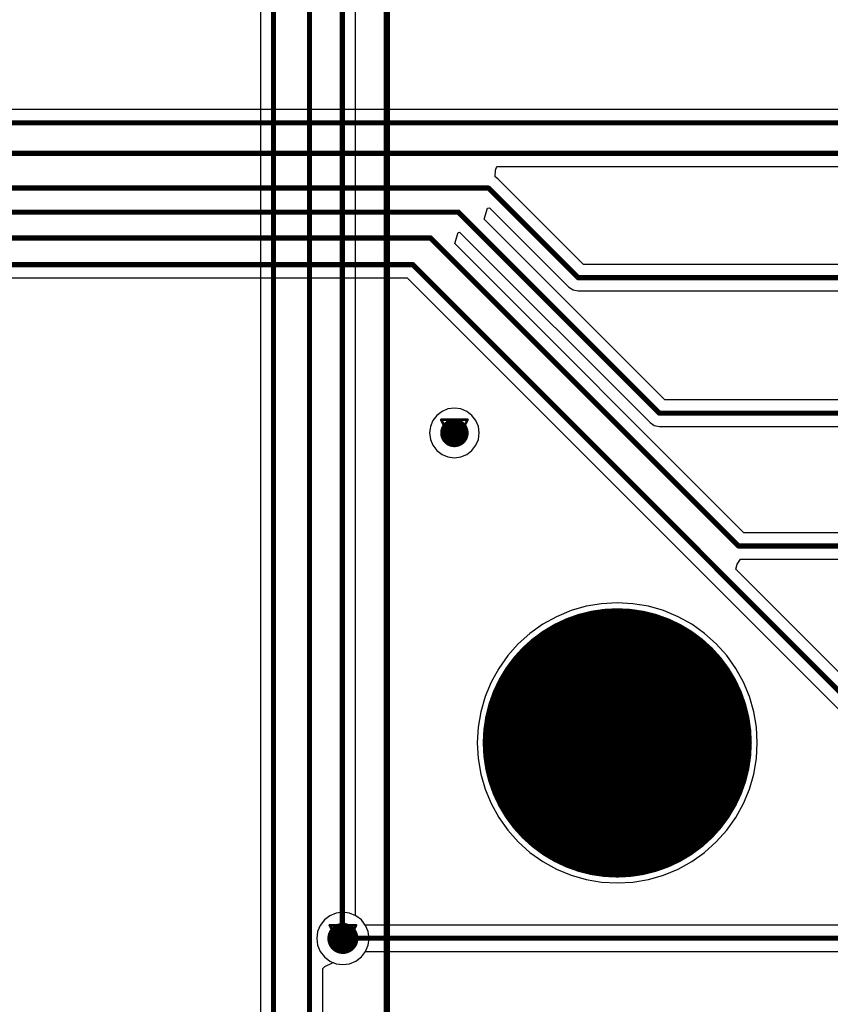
# Model space of a CAD drawing. Header units: millimetres. Extents: x 138 to 555, y 26 to 334.
# Tile 68 of 256: x 318 to 334, y 84 to 103. Entities that reach past the tile are written whole.
import ezdxf

# ---------------------------------------------------------------- set-up
doc = ezdxf.new("R2010")
doc.units = ezdxf.units.MM
for name, color, linetype in [('BottomLayer', 5, 'Continuous'), ('BottomSolder', 6, 'Continuous'), ('DrillDrawing', 1, 'Continuous'), ('Mechanical27', 56, 'Continuous'), ('MidLayer1', 16, 'Continuous'), ('MidLayer2', 76, 'Continuous'), ('MidLayer3', 90, 'Continuous'), ('MidLayer4', 156, 'Continuous'), ('MultiLayer', 9, 'Continuous'), ('PadHoleLayer', 156, 'Continuous'), ('TopLayer', 1, 'Continuous'), ('TopOverlay', 2, 'Continuous'), ('TopSolder', 216, 'Continuous'), ('ViaHoleLayer', 16, 'Continuous')]:
    doc.layers.add(name, color=color, linetype=linetype)

# ---------------------------------------------------------------- blocks, each defined once
blk = doc.blocks.new('CON_SAMTEC_QSH_030_01_F_D_A_LCD_MB1230_505')
at = {"layer": 'BottomLayer', "const_width": 2.5}
blk.add_lwpolyline([(-51, 60.6, 1), (-48.5, 60.6, 1)], format="xyb", close=True, dxfattribs=at)
at = {"layer": 'BottomSolder', "const_width": 2.6}
blk.add_lwpolyline([(-51.05, 60.6, 1), (-48.45, 60.6, 1)], format="xyb", close=True, dxfattribs=at)
at = {"layer": 'Mechanical27', "const_width": 0.01}
blk.add_lwpolyline([(-45.25, 72.6), (-45.25, -7.4)], dxfattribs=at)
at = {"layer": 'MidLayer1', "const_width": 2.5}
blk.add_lwpolyline([(-51, 60.6, 1), (-48.5, 60.6, 1)], format="xyb", close=True, dxfattribs=at)
at = {"layer": 'MidLayer2', "const_width": 2.5}
blk.add_lwpolyline([(-51, 60.6, 1), (-48.5, 60.6, 1)], format="xyb", close=True, dxfattribs=at)
at = {"layer": 'MidLayer3', "const_width": 2.5}
blk.add_lwpolyline([(-51, 60.6, 1), (-48.5, 60.6, 1)], format="xyb", close=True, dxfattribs=at)
at = {"layer": 'MidLayer4', "const_width": 2.5}
blk.add_lwpolyline([(-51, 60.6, 1), (-48.5, 60.6, 1)], format="xyb", close=True, dxfattribs=at)
at = {"layer": 'MultiLayer', "const_width": 2.5}
blk.add_lwpolyline([(-51, 60.6, 1), (-48.5, 60.6, 1)], format="xyb", close=True, dxfattribs=at)
at = {"layer": 'PadHoleLayer', "const_width": 1.6}
blk.add_lwpolyline([(-50.55, 60.6, 1), (-48.95, 60.6, 1)], format="xyb", close=True, dxfattribs=at)
at = {"layer": 'TopLayer', "const_width": 2.5}
blk.add_lwpolyline([(-51, 60.6, 1), (-48.5, 60.6, 1)], format="xyb", close=True, dxfattribs=at)
at = {"layer": 'TopOverlay', "const_width": 0.12}
blk.add_lwpolyline([(-45.3, 72.6), (-45.3, -7.4)], dxfattribs=at)
at = {"layer": 'TopSolder', "const_width": 2.6}
blk.add_lwpolyline([(-51.05, 60.6, 1), (-48.45, 60.6, 1)], format="xyb", close=True, dxfattribs=at)

msp = doc.modelspace()

# ---------------------------------------------------------------- linework, layer by layer
at = {"layer": 'BottomLayer'}
for p, q in [((322.676, 164.894), (322.676, 77.923)), ((324.516, 85.572), (324.516, 103.562)), ((328.677, 91.46), (328.397, 91.344)), ((328.969, 91.544), (328.677, 91.46)), ((329.268, 91.595), (328.969, 91.544)), ((329.57, 91.612), (329.268, 91.595)), ((329.873, 91.595), (329.57, 91.612)), ((330.172, 91.544), (329.873, 91.595)), ((330.464, 91.46), (330.172, 91.544)), ((330.744, 91.344), (330.464, 91.46)), ((328.397, 91.344), (328.132, 91.197)), ((331.009, 91.197), (330.744, 91.344)), ((328.132, 91.197), (327.884, 91.022)), ((331.257, 91.022), (331.009, 91.197)), ((327.884, 91.022), (327.658, 90.82)), ((331.483, 90.82), (331.257, 91.022)), ((327.658, 90.82), (327.456, 90.593)), ((331.685, 90.593), (331.483, 90.82)), ((327.456, 90.593), (327.281, 90.346)), ((331.86, 90.346), (331.685, 90.593)), ((327.281, 90.346), (327.134, 90.081)), ((332.007, 90.081), (331.86, 90.346)), ((327.134, 90.081), (327.018, 89.801)), ((332.123, 89.801), (332.007, 90.081)), ((327.018, 89.801), (326.934, 89.509)), ((332.207, 89.509), (332.123, 89.801)), ((326.934, 89.509), (326.883, 89.21)), ((332.258, 89.21), (332.207, 89.509)), ((326.883, 89.21), (326.866, 88.907)), ((332.275, 88.907), (332.258, 89.21)), ((326.866, 88.907), (326.883, 88.605)), ((332.258, 88.605), (332.275, 88.907)), ((326.883, 88.605), (326.934, 88.306)), ((332.207, 88.306), (332.258, 88.605)), ((326.934, 88.306), (327.018, 88.014)), ((332.123, 88.014), (332.207, 88.306)), ((327.018, 88.014), (327.134, 87.734)), ((332.007, 87.734), (332.123, 88.014)), ((327.134, 87.734), (327.281, 87.469)), ((331.86, 87.469), (332.007, 87.734)), ((327.281, 87.469), (327.456, 87.221)), ((331.685, 87.221), (331.86, 87.469)), ((327.456, 87.221), (327.658, 86.995)), ((331.483, 86.995), (331.685, 87.221)), ((327.658, 86.995), (327.884, 86.793)), ((331.257, 86.793), (331.483, 86.995)), ((327.884, 86.793), (328.132, 86.618)), ((331.009, 86.618), (331.257, 86.793)), ((328.132, 86.618), (328.397, 86.471)), ((330.744, 86.471), (331.009, 86.618)), ((328.397, 86.471), (328.677, 86.355)), ((328.677, 86.355), (328.969, 86.271)), ((330.172, 86.271), (330.464, 86.355)), ((330.464, 86.355), (330.744, 86.471)), ((328.969, 86.271), (329.268, 86.22)), ((329.268, 86.22), (329.57, 86.203)), ((329.57, 86.203), (329.873, 86.22)), ((329.873, 86.22), (330.172, 86.271)), ((324.523, 85.569), (324.516, 85.572)), ((324.627, 85.489), (324.523, 85.569)), ((324.707, 85.385), (324.627, 85.489)), ((324.758, 85.263), (324.707, 85.385)), ((324.775, 85.132), (324.758, 85.263)), ((324.707, 84.88), (324.758, 85.002)), ((324.758, 85.002), (324.775, 85.132)), ((324.627, 84.776), (324.707, 84.88)), ((323.88, 84.55), (323.92, 84.593)), ((323.92, 84.593), (324.08, 84.67)), ((324.08, 84.67), (324.14, 84.645)), ((324.14, 84.645), (324.27, 84.628)), ((324.27, 84.628), (324.401, 84.645)), ((324.401, 84.645), (324.523, 84.696)), ((324.523, 84.696), (324.627, 84.776)), ((323.88, 82.989), (323.88, 84.55))]:
    msp.add_line(p, q, dxfattribs=at)
at = {"layer": 'BottomLayer', "const_width": 0.1}
for points in [[(322.931, 77.483), (322.931, 165.329)], [(324.261, 85.132), (324.261, 157.512)], [(323.625, 82.557), (323.625, 157.236)]]:
    msp.add_lwpolyline(points, dxfattribs=at)
at = {"layer": 'BottomLayer'}
for points, const_width in [([(326.287, 94.891, 1), (326.562, 94.891, 1)], 0.275), ([(324.12, 85.132, 1), (324.42, 85.132, 1)], 0.3), ([(324.236, 85.132, 1), (324.286, 85.132, 1)], 0.05)]:
    msp.add_lwpolyline(points, format="xyb", close=True, dxfattribs=dict(at, const_width=const_width))
at = {"layer": 'DrillDrawing', "const_width": 0.0508}
for points in [[(326.17, 95.145), (326.678, 95.145)], [(326.17, 95.145), (326.424, 94.637)], [(326.272, 95.044), (326.576, 95.044)], [(326.272, 95.044), (326.424, 94.739)], [(326.424, 94.637), (326.678, 95.145)], [(326.424, 94.739), (326.576, 95.044)], [(329.316, 89.034), (329.316, 89.161)], [(329.316, 89.161), (329.443, 89.161)], [(329.443, 89.161), (329.57, 89.034)], [(329.57, 89.034), (329.697, 89.161)], [(329.697, 89.161), (329.824, 89.161)], [(329.824, 89.034), (329.824, 89.161)], [(329.316, 89.034), (329.443, 88.907)], [(329.697, 88.907), (329.824, 89.034)], [(329.316, 88.78), (329.443, 88.907)], [(329.316, 88.653), (329.316, 88.78)], [(329.443, 88.653), (329.57, 88.78)], [(329.57, 88.78), (329.697, 88.653)], [(329.697, 88.907), (329.824, 88.78)], [(329.824, 88.653), (329.824, 88.78)], [(329.316, 88.653), (329.443, 88.653)], [(329.697, 88.653), (329.824, 88.653)], [(324.016, 85.386), (324.524, 85.386)], [(324.016, 85.386), (324.27, 84.878)], [(324.27, 84.878), (324.524, 85.386)], [(324.118, 85.285), (324.423, 85.285)], [(324.118, 85.285), (324.27, 84.98)], [(324.27, 84.98), (324.423, 85.285)]]:
    msp.add_lwpolyline(points, dxfattribs=at)
at = {"layer": 'DrillDrawing', "const_width": 0.0254}
for points in [[(326.157, 95.145, 1), (326.183, 95.145, 1)], [(326.157, 95.145, 1), (326.183, 95.145, 1)], [(326.259, 95.044, 1), (326.284, 95.044, 1)], [(326.259, 95.044, 1), (326.284, 95.044, 1)], [(326.564, 95.044, 1), (326.589, 95.044, 1)], [(326.564, 95.044, 1), (326.589, 95.044, 1)], [(326.665, 95.145, 1), (326.691, 95.145, 1)], [(326.665, 95.145, 1), (326.691, 95.145, 1)], [(326.411, 94.739, 1), (326.437, 94.739, 1)], [(326.411, 94.739, 1), (326.437, 94.739, 1)], [(326.411, 94.637, 1), (326.437, 94.637, 1)], [(326.411, 94.637, 1), (326.437, 94.637, 1)], [(329.304, 89.161, 1), (329.329, 89.161, 1)], [(329.304, 89.161, 1), (329.329, 89.161, 1)], [(329.431, 89.161, 1), (329.456, 89.161, 1)], [(329.431, 89.161, 1), (329.456, 89.161, 1)], [(329.685, 89.161, 1), (329.71, 89.161, 1)], [(329.685, 89.161, 1), (329.71, 89.161, 1)], [(329.812, 89.161, 1), (329.837, 89.161, 1)], [(329.812, 89.161, 1), (329.837, 89.161, 1)], [(329.304, 89.034, 1), (329.329, 89.034, 1)], [(329.304, 89.034, 1), (329.329, 89.034, 1)], [(329.558, 89.034, 1), (329.583, 89.034, 1)], [(329.558, 89.034, 1), (329.583, 89.034, 1)], [(329.812, 89.034, 1), (329.837, 89.034, 1)], [(329.812, 89.034, 1), (329.837, 89.034, 1)], [(329.304, 88.78, 1), (329.329, 88.78, 1)], [(329.304, 88.78, 1), (329.329, 88.78, 1)], [(329.431, 88.907, 1), (329.456, 88.907, 1)], [(329.431, 88.907, 1), (329.456, 88.907, 1)], [(329.558, 88.78, 1), (329.583, 88.78, 1)], [(329.558, 88.78, 1), (329.583, 88.78, 1)], [(329.685, 88.907, 1), (329.71, 88.907, 1)], [(329.685, 88.907, 1), (329.71, 88.907, 1)], [(329.812, 88.78, 1), (329.837, 88.78, 1)], [(329.812, 88.78, 1), (329.837, 88.78, 1)], [(329.304, 88.653, 1), (329.329, 88.653, 1)], [(329.304, 88.653, 1), (329.329, 88.653, 1)], [(329.431, 88.653, 1), (329.456, 88.653, 1)], [(329.431, 88.653, 1), (329.456, 88.653, 1)], [(329.685, 88.653, 1), (329.71, 88.653, 1)], [(329.685, 88.653, 1), (329.71, 88.653, 1)], [(329.812, 88.653, 1), (329.837, 88.653, 1)], [(329.812, 88.653, 1), (329.837, 88.653, 1)], [(324.004, 85.386, 1), (324.029, 85.386, 1)], [(324.004, 85.386, 1), (324.029, 85.386, 1)], [(324.512, 85.386, 1), (324.537, 85.386, 1)], [(324.512, 85.386, 1), (324.537, 85.386, 1)], [(324.105, 85.285, 1), (324.131, 85.285, 1)], [(324.105, 85.285, 1), (324.131, 85.285, 1)], [(324.41, 85.285, 1), (324.436, 85.285, 1)], [(324.41, 85.285, 1), (324.436, 85.285, 1)], [(324.258, 84.98, 1), (324.283, 84.98, 1)], [(324.258, 84.98, 1), (324.283, 84.98, 1)], [(324.258, 84.878, 1), (324.283, 84.878, 1)], [(324.258, 84.878, 1), (324.283, 84.878, 1)]]:
    msp.add_lwpolyline(points, format="xyb", close=True, dxfattribs=at)
at = {"layer": 'MidLayer1'}
for p, q in [((326.185, 95.306), (326.085, 95.23)), ((326.3, 95.354), (326.185, 95.306)), ((326.424, 95.37), (326.3, 95.354)), ((326.548, 95.354), (326.424, 95.37)), ((326.664, 95.306), (326.548, 95.354)), ((326.763, 95.23), (326.664, 95.306)), ((326.009, 95.131), (325.961, 95.015)), ((326.085, 95.23), (326.009, 95.131)), ((326.839, 95.131), (326.763, 95.23)), ((326.887, 95.015), (326.839, 95.131)), ((325.961, 95.015), (325.945, 94.891)), ((325.945, 94.891), (325.961, 94.767)), ((326.903, 94.891), (326.887, 95.015)), ((326.887, 94.767), (326.903, 94.891)), ((325.961, 94.767), (326.009, 94.652)), ((326.839, 94.652), (326.887, 94.767)), ((326.009, 94.652), (326.085, 94.552)), ((326.085, 94.552), (326.185, 94.476)), ((326.185, 94.476), (326.3, 94.428)), ((326.548, 94.428), (326.664, 94.476)), ((326.664, 94.476), (326.763, 94.552)), ((326.763, 94.552), (326.839, 94.652)), ((326.3, 94.428), (326.424, 94.412)), ((326.424, 94.412), (326.548, 94.428)), ((328.677, 91.46), (328.397, 91.344)), ((328.969, 91.544), (328.677, 91.46)), ((329.268, 91.595), (328.969, 91.544)), ((329.57, 91.612), (329.268, 91.595)), ((329.873, 91.595), (329.57, 91.612)), ((330.172, 91.544), (329.873, 91.595)), ((330.464, 91.46), (330.172, 91.544)), ((330.744, 91.344), (330.464, 91.46)), ((328.397, 91.344), (328.132, 91.197)), ((331.009, 91.197), (330.744, 91.344)), ((328.132, 91.197), (327.884, 91.022)), ((331.257, 91.022), (331.009, 91.197)), ((327.884, 91.022), (327.658, 90.82)), ((331.483, 90.82), (331.257, 91.022)), ((327.658, 90.82), (327.456, 90.593)), ((331.685, 90.593), (331.483, 90.82)), ((327.456, 90.593), (327.281, 90.346)), ((331.86, 90.346), (331.685, 90.593)), ((327.281, 90.346), (327.134, 90.081)), ((332.007, 90.081), (331.86, 90.346)), ((327.134, 90.081), (327.018, 89.801)), ((332.123, 89.801), (332.007, 90.081)), ((327.018, 89.801), (326.934, 89.509)), ((332.207, 89.509), (332.123, 89.801)), ((326.934, 89.509), (326.883, 89.21)), ((332.258, 89.21), (332.207, 89.509)), ((326.883, 89.21), (326.866, 88.907)), ((332.275, 88.907), (332.258, 89.21)), ((326.866, 88.907), (326.883, 88.605)), ((332.258, 88.605), (332.275, 88.907)), ((326.883, 88.605), (326.934, 88.306)), ((332.207, 88.306), (332.258, 88.605)), ((326.934, 88.306), (327.018, 88.014)), ((332.123, 88.014), (332.207, 88.306)), ((327.018, 88.014), (327.134, 87.734)), ((332.007, 87.734), (332.123, 88.014)), ((327.134, 87.734), (327.281, 87.469)), ((331.86, 87.469), (332.007, 87.734)), ((327.281, 87.469), (327.456, 87.221)), ((331.685, 87.221), (331.86, 87.469)), ((327.456, 87.221), (327.658, 86.995)), ((331.483, 86.995), (331.685, 87.221)), ((327.658, 86.995), (327.884, 86.793)), ((331.257, 86.793), (331.483, 86.995)), ((327.884, 86.793), (328.132, 86.618)), ((331.009, 86.618), (331.257, 86.793)), ((328.132, 86.618), (328.397, 86.471)), ((330.744, 86.471), (331.009, 86.618)), ((328.397, 86.471), (328.677, 86.355)), ((328.677, 86.355), (328.969, 86.271)), ((330.172, 86.271), (330.464, 86.355)), ((330.464, 86.355), (330.744, 86.471)), ((328.969, 86.271), (329.268, 86.22)), ((329.268, 86.22), (329.57, 86.203)), ((329.57, 86.203), (329.873, 86.22)), ((329.873, 86.22), (330.172, 86.271)), ((324.018, 85.569), (323.914, 85.489)), ((324.14, 85.62), (324.018, 85.569)), ((324.27, 85.637), (324.14, 85.62)), ((324.401, 85.62), (324.27, 85.637)), ((324.523, 85.569), (324.401, 85.62)), ((324.627, 85.489), (324.523, 85.569)), ((323.834, 85.385), (323.783, 85.263)), ((323.914, 85.489), (323.834, 85.385)), ((324.707, 85.385), (324.627, 85.489)), ((324.758, 85.263), (324.707, 85.385)), ((323.783, 85.263), (323.766, 85.132)), ((324.775, 85.132), (324.758, 85.263)), ((323.766, 85.132), (323.783, 85.002)), ((323.783, 85.002), (323.834, 84.88)), ((324.707, 84.88), (324.758, 85.002)), ((324.758, 85.002), (324.775, 85.132)), ((323.834, 84.88), (323.914, 84.776)), ((324.627, 84.776), (324.707, 84.88)), ((323.914, 84.776), (324.018, 84.696)), ((324.018, 84.696), (324.14, 84.645)), ((324.14, 84.645), (324.27, 84.628)), ((324.27, 84.628), (324.401, 84.645)), ((324.401, 84.645), (324.523, 84.696)), ((324.523, 84.696), (324.627, 84.776))]:
    msp.add_line(p, q, dxfattribs=at)
for points, const_width in [([(326.287, 94.891, 1), (326.562, 94.891, 1)], 0.275), ([(324.12, 85.132, 1), (324.42, 85.132, 1)], 0.3)]:
    msp.add_lwpolyline(points, format="xyb", close=True, dxfattribs=dict(at, const_width=const_width))
at = {"layer": 'MidLayer2'}
for p, q in [((328.677, 91.46), (328.397, 91.344)), ((328.969, 91.544), (328.677, 91.46)), ((329.268, 91.595), (328.969, 91.544)), ((329.57, 91.612), (329.268, 91.595)), ((329.873, 91.595), (329.57, 91.612)), ((330.172, 91.544), (329.873, 91.595)), ((330.464, 91.46), (330.172, 91.544)), ((330.744, 91.344), (330.464, 91.46)), ((328.397, 91.344), (328.132, 91.197)), ((331.009, 91.197), (330.744, 91.344)), ((328.132, 91.197), (327.884, 91.022)), ((331.257, 91.022), (331.009, 91.197)), ((327.884, 91.022), (327.658, 90.82)), ((331.483, 90.82), (331.257, 91.022)), ((327.658, 90.82), (327.456, 90.593)), ((331.685, 90.593), (331.483, 90.82)), ((327.456, 90.593), (327.281, 90.346)), ((331.86, 90.346), (331.685, 90.593)), ((327.281, 90.346), (327.134, 90.081)), ((332.007, 90.081), (331.86, 90.346)), ((327.134, 90.081), (327.018, 89.801)), ((332.123, 89.801), (332.007, 90.081)), ((327.018, 89.801), (326.934, 89.509)), ((332.207, 89.509), (332.123, 89.801)), ((326.934, 89.509), (326.883, 89.21)), ((332.258, 89.21), (332.207, 89.509)), ((326.883, 89.21), (326.866, 88.907)), ((332.275, 88.907), (332.258, 89.21)), ((326.866, 88.907), (326.883, 88.605)), ((332.258, 88.605), (332.275, 88.907)), ((326.883, 88.605), (326.934, 88.306)), ((332.207, 88.306), (332.258, 88.605)), ((326.934, 88.306), (327.018, 88.014)), ((332.123, 88.014), (332.207, 88.306)), ((327.018, 88.014), (327.134, 87.734)), ((332.007, 87.734), (332.123, 88.014)), ((327.134, 87.734), (327.281, 87.469)), ((331.86, 87.469), (332.007, 87.734)), ((327.281, 87.469), (327.456, 87.221)), ((331.685, 87.221), (331.86, 87.469)), ((327.456, 87.221), (327.658, 86.995)), ((331.483, 86.995), (331.685, 87.221)), ((327.658, 86.995), (327.884, 86.793)), ((331.257, 86.793), (331.483, 86.995)), ((327.884, 86.793), (328.132, 86.618)), ((331.009, 86.618), (331.257, 86.793)), ((328.132, 86.618), (328.397, 86.471)), ((330.744, 86.471), (331.009, 86.618)), ((328.397, 86.471), (328.677, 86.355)), ((328.677, 86.355), (328.969, 86.271)), ((330.172, 86.271), (330.464, 86.355)), ((330.464, 86.355), (330.744, 86.471)), ((328.969, 86.271), (329.268, 86.22)), ((329.268, 86.22), (329.57, 86.203)), ((329.57, 86.203), (329.873, 86.22)), ((329.873, 86.22), (330.172, 86.271)), ((324.018, 85.569), (323.914, 85.489)), ((324.14, 85.62), (324.018, 85.569)), ((324.27, 85.637), (324.14, 85.62)), ((324.401, 85.62), (324.27, 85.637)), ((324.523, 85.569), (324.401, 85.62)), ((324.627, 85.489), (324.523, 85.569)), ((323.834, 85.385), (323.783, 85.263)), ((323.914, 85.489), (323.834, 85.385)), ((324.707, 85.385), (324.627, 85.489)), ((324.758, 85.263), (324.707, 85.385)), ((323.783, 85.263), (323.766, 85.132)), ((324.775, 85.132), (324.758, 85.263)), ((323.766, 85.132), (323.783, 85.002)), ((323.783, 85.002), (323.834, 84.88)), ((324.707, 84.88), (324.758, 85.002)), ((324.758, 85.002), (324.775, 85.132)), ((323.834, 84.88), (323.914, 84.776)), ((324.627, 84.776), (324.707, 84.88)), ((323.914, 84.776), (324.018, 84.696)), ((324.018, 84.696), (324.14, 84.645)), ((324.14, 84.645), (324.27, 84.628)), ((324.27, 84.628), (324.401, 84.645)), ((324.401, 84.645), (324.523, 84.696)), ((324.523, 84.696), (324.627, 84.776))]:
    msp.add_line(p, q, dxfattribs=at)
for points, const_width in [([(326.287, 94.891, 1), (326.562, 94.891, 1)], 0.275), ([(324.12, 85.132, 1), (324.42, 85.132, 1)], 0.3)]:
    msp.add_lwpolyline(points, format="xyb", close=True, dxfattribs=dict(at, const_width=const_width))
at = {"layer": 'MidLayer3'}
for p, q in [((328.677, 91.46), (328.397, 91.344)), ((328.969, 91.544), (328.677, 91.46)), ((329.268, 91.595), (328.969, 91.544)), ((329.57, 91.612), (329.268, 91.595)), ((329.873, 91.595), (329.57, 91.612)), ((330.172, 91.544), (329.873, 91.595)), ((330.464, 91.46), (330.172, 91.544)), ((330.744, 91.344), (330.464, 91.46)), ((328.397, 91.344), (328.132, 91.197)), ((331.009, 91.197), (330.744, 91.344)), ((328.132, 91.197), (327.884, 91.022)), ((331.257, 91.022), (331.009, 91.197)), ((327.884, 91.022), (327.658, 90.82)), ((331.483, 90.82), (331.257, 91.022)), ((327.658, 90.82), (327.456, 90.593)), ((331.685, 90.593), (331.483, 90.82)), ((327.456, 90.593), (327.281, 90.346)), ((331.86, 90.346), (331.685, 90.593)), ((327.281, 90.346), (327.134, 90.081)), ((332.007, 90.081), (331.86, 90.346)), ((327.134, 90.081), (327.018, 89.801)), ((332.123, 89.801), (332.007, 90.081)), ((327.018, 89.801), (326.934, 89.509)), ((332.207, 89.509), (332.123, 89.801)), ((326.934, 89.509), (326.883, 89.21)), ((332.258, 89.21), (332.207, 89.509)), ((326.883, 89.21), (326.866, 88.907)), ((332.275, 88.907), (332.258, 89.21)), ((326.866, 88.907), (326.883, 88.605)), ((332.258, 88.605), (332.275, 88.907)), ((326.883, 88.605), (326.934, 88.306)), ((332.207, 88.306), (332.258, 88.605)), ((326.934, 88.306), (327.018, 88.014)), ((332.123, 88.014), (332.207, 88.306)), ((327.018, 88.014), (327.134, 87.734)), ((332.007, 87.734), (332.123, 88.014)), ((327.134, 87.734), (327.281, 87.469)), ((331.86, 87.469), (332.007, 87.734)), ((327.281, 87.469), (327.456, 87.221)), ((331.685, 87.221), (331.86, 87.469)), ((327.456, 87.221), (327.658, 86.995)), ((331.483, 86.995), (331.685, 87.221)), ((327.658, 86.995), (327.884, 86.793)), ((331.257, 86.793), (331.483, 86.995)), ((327.884, 86.793), (328.132, 86.618)), ((331.009, 86.618), (331.257, 86.793)), ((328.132, 86.618), (328.397, 86.471)), ((330.744, 86.471), (331.009, 86.618)), ((328.397, 86.471), (328.677, 86.355)), ((328.677, 86.355), (328.969, 86.271)), ((330.172, 86.271), (330.464, 86.355)), ((330.464, 86.355), (330.744, 86.471)), ((328.969, 86.271), (329.268, 86.22)), ((329.268, 86.22), (329.57, 86.203)), ((329.57, 86.203), (329.873, 86.22)), ((329.873, 86.22), (330.172, 86.271)), ((324.018, 85.569), (323.914, 85.489)), ((324.14, 85.62), (324.018, 85.569)), ((324.27, 85.637), (324.14, 85.62)), ((324.401, 85.62), (324.27, 85.637)), ((324.523, 85.569), (324.401, 85.62)), ((324.627, 85.489), (324.523, 85.569)), ((323.834, 85.385), (323.783, 85.263)), ((323.914, 85.489), (323.834, 85.385)), ((324.707, 85.385), (324.627, 85.489)), ((324.758, 85.263), (324.707, 85.385)), ((323.783, 85.263), (323.766, 85.132)), ((324.775, 85.132), (324.758, 85.263)), ((323.766, 85.132), (323.783, 85.002)), ((323.783, 85.002), (323.834, 84.88)), ((324.707, 84.88), (324.758, 85.002)), ((324.758, 85.002), (324.775, 85.132)), ((323.834, 84.88), (323.914, 84.776)), ((324.627, 84.776), (324.707, 84.88)), ((323.914, 84.776), (324.018, 84.696)), ((324.018, 84.696), (324.14, 84.645)), ((324.14, 84.645), (324.27, 84.628)), ((324.27, 84.628), (324.401, 84.645)), ((324.401, 84.645), (324.523, 84.696)), ((324.523, 84.696), (324.627, 84.776))]:
    msp.add_line(p, q, dxfattribs=at)
for points, const_width in [([(326.287, 94.891, 1), (326.562, 94.891, 1)], 0.275), ([(324.12, 85.132, 1), (324.42, 85.132, 1)], 0.3)]:
    msp.add_lwpolyline(points, format="xyb", close=True, dxfattribs=dict(at, const_width=const_width))
at = {"layer": 'MidLayer4'}
for p, q in [((326.185, 95.306), (326.085, 95.23)), ((326.3, 95.354), (326.185, 95.306)), ((326.424, 95.37), (326.3, 95.354)), ((326.548, 95.354), (326.424, 95.37)), ((326.664, 95.306), (326.548, 95.354)), ((326.763, 95.23), (326.664, 95.306)), ((326.009, 95.131), (325.961, 95.015)), ((326.085, 95.23), (326.009, 95.131)), ((326.839, 95.131), (326.763, 95.23)), ((326.887, 95.015), (326.839, 95.131)), ((325.961, 95.015), (325.945, 94.891)), ((325.945, 94.891), (325.961, 94.767)), ((326.903, 94.891), (326.887, 95.015)), ((326.887, 94.767), (326.903, 94.891)), ((325.961, 94.767), (326.009, 94.652)), ((326.839, 94.652), (326.887, 94.767)), ((326.009, 94.652), (326.085, 94.552)), ((326.085, 94.552), (326.185, 94.476)), ((326.185, 94.476), (326.3, 94.428)), ((326.548, 94.428), (326.664, 94.476)), ((326.664, 94.476), (326.763, 94.552)), ((326.763, 94.552), (326.839, 94.652)), ((326.3, 94.428), (326.424, 94.412)), ((326.424, 94.412), (326.548, 94.428)), ((328.677, 91.46), (328.397, 91.344)), ((328.969, 91.544), (328.677, 91.46)), ((329.268, 91.595), (328.969, 91.544)), ((329.57, 91.612), (329.268, 91.595)), ((329.873, 91.595), (329.57, 91.612)), ((330.172, 91.544), (329.873, 91.595)), ((330.464, 91.46), (330.172, 91.544)), ((330.744, 91.344), (330.464, 91.46)), ((328.397, 91.344), (328.132, 91.197)), ((331.009, 91.197), (330.744, 91.344)), ((328.132, 91.197), (327.884, 91.022)), ((331.257, 91.022), (331.009, 91.197)), ((327.884, 91.022), (327.658, 90.82)), ((331.483, 90.82), (331.257, 91.022)), ((327.658, 90.82), (327.456, 90.593)), ((331.685, 90.593), (331.483, 90.82)), ((327.456, 90.593), (327.281, 90.346)), ((331.86, 90.346), (331.685, 90.593)), ((327.281, 90.346), (327.134, 90.081)), ((332.007, 90.081), (331.86, 90.346)), ((327.134, 90.081), (327.018, 89.801)), ((332.123, 89.801), (332.007, 90.081)), ((327.018, 89.801), (326.934, 89.509)), ((332.207, 89.509), (332.123, 89.801)), ((326.934, 89.509), (326.883, 89.21)), ((332.258, 89.21), (332.207, 89.509)), ((326.883, 89.21), (326.866, 88.907)), ((332.275, 88.907), (332.258, 89.21)), ((326.866, 88.907), (326.883, 88.605)), ((332.258, 88.605), (332.275, 88.907)), ((326.883, 88.605), (326.934, 88.306)), ((332.207, 88.306), (332.258, 88.605)), ((326.934, 88.306), (327.018, 88.014)), ((332.123, 88.014), (332.207, 88.306)), ((327.018, 88.014), (327.134, 87.734)), ((332.007, 87.734), (332.123, 88.014)), ((327.134, 87.734), (327.281, 87.469)), ((331.86, 87.469), (332.007, 87.734)), ((327.281, 87.469), (327.456, 87.221)), ((331.685, 87.221), (331.86, 87.469)), ((327.456, 87.221), (327.658, 86.995)), ((331.483, 86.995), (331.685, 87.221)), ((327.658, 86.995), (327.884, 86.793)), ((331.257, 86.793), (331.483, 86.995)), ((327.884, 86.793), (328.132, 86.618)), ((331.009, 86.618), (331.257, 86.793)), ((328.132, 86.618), (328.397, 86.471)), ((330.744, 86.471), (331.009, 86.618)), ((328.397, 86.471), (328.677, 86.355)), ((328.677, 86.355), (328.969, 86.271)), ((330.172, 86.271), (330.464, 86.355)), ((330.464, 86.355), (330.744, 86.471)), ((328.969, 86.271), (329.268, 86.22)), ((329.268, 86.22), (329.57, 86.203)), ((329.57, 86.203), (329.873, 86.22)), ((329.873, 86.22), (330.172, 86.271)), ((324.018, 85.569), (323.914, 85.489)), ((324.14, 85.62), (324.018, 85.569)), ((324.27, 85.637), (324.14, 85.62)), ((324.401, 85.62), (324.27, 85.637)), ((324.523, 85.569), (324.401, 85.62)), ((324.627, 85.489), (324.523, 85.569)), ((323.834, 85.385), (323.783, 85.263)), ((323.914, 85.489), (323.834, 85.385)), ((324.707, 85.385), (324.627, 85.489)), ((324.758, 85.263), (324.707, 85.385)), ((323.783, 85.263), (323.766, 85.132)), ((324.775, 85.132), (324.758, 85.263)), ((323.766, 85.132), (323.783, 85.002)), ((323.783, 85.002), (323.834, 84.88)), ((324.707, 84.88), (324.758, 85.002)), ((324.758, 85.002), (324.775, 85.132)), ((323.834, 84.88), (323.914, 84.776)), ((324.627, 84.776), (324.707, 84.88)), ((323.914, 84.776), (324.018, 84.696)), ((324.018, 84.696), (324.14, 84.645)), ((324.14, 84.645), (324.27, 84.628)), ((324.27, 84.628), (324.401, 84.645)), ((324.401, 84.645), (324.523, 84.696)), ((324.523, 84.696), (324.627, 84.776))]:
    msp.add_line(p, q, dxfattribs=at)
for points, const_width in [([(326.287, 94.891, 1), (326.562, 94.891, 1)], 0.275), ([(324.12, 85.132, 1), (324.42, 85.132, 1)], 0.3)]:
    msp.add_lwpolyline(points, format="xyb", close=True, dxfattribs=dict(at, const_width=const_width))
at = {"layer": 'MultiLayer'}
for points, const_width in [([(326.287, 94.891, 1), (326.562, 94.891, 1)], 0.275), ([(324.12, 85.132, 1), (324.42, 85.132, 1)], 0.3)]:
    msp.add_lwpolyline(points, format="xyb", close=True, dxfattribs=dict(at, const_width=const_width))
at = {"layer": 'TopLayer'}
for p, q in [((340.022, 101.132), (285.028, 101.132)), ((327.219, 99.961), (327.244, 100.033)), ((327.244, 100.033), (342.113, 100.033)), ((327.211, 99.833), (327.219, 99.961)), ((327.263, 99.798), (327.211, 99.833)), ((328.92, 98.142), (327.263, 99.798)), ((327.001, 99.016), (327.066, 99.233)), ((327.066, 99.233), (327.101, 99.239)), ((327.101, 99.239), (328.634, 97.707)), ((330.489, 95.527), (327.001, 99.016)), ((326.434, 98.546), (326.5, 98.763)), ((326.5, 98.763), (326.526, 98.769)), ((326.526, 98.769), (330.203, 95.092)), ((332.017, 92.964), (326.434, 98.546)), ((336.126, 98.142), (328.92, 98.142)), ((284.514, 97.885), (325.515, 97.885)), ((325.515, 97.885), (334.679, 88.721)), ((328.634, 97.707), (328.717, 97.651)), ((328.717, 97.651), (328.814, 97.632)), ((328.814, 97.632), (336.268, 97.632)), ((336.126, 95.527), (330.489, 95.527)), ((330.203, 95.092), (330.286, 95.037)), ((330.286, 95.037), (330.384, 95.017)), ((330.384, 95.017), (336.268, 95.017)), ((336.126, 92.964), (332.017, 92.964)), ((331.887, 92.36), (331.95, 92.454)), ((331.95, 92.454), (336.268, 92.454)), ((331.862, 92.26), (331.887, 92.36)), ((334.943, 89.178), (331.862, 92.26)), ((328.677, 91.46), (328.397, 91.344)), ((328.969, 91.544), (328.677, 91.46)), ((329.268, 91.595), (328.969, 91.544)), ((329.57, 91.612), (329.268, 91.595)), ((329.873, 91.595), (329.57, 91.612)), ((330.172, 91.544), (329.873, 91.595)), ((330.464, 91.46), (330.172, 91.544)), ((330.744, 91.344), (330.464, 91.46)), ((328.397, 91.344), (328.132, 91.197)), ((331.009, 91.197), (330.744, 91.344)), ((328.132, 91.197), (327.884, 91.022)), ((331.257, 91.022), (331.009, 91.197)), ((327.884, 91.022), (327.658, 90.82)), ((331.483, 90.82), (331.257, 91.022)), ((327.658, 90.82), (327.456, 90.593)), ((331.685, 90.593), (331.483, 90.82)), ((327.456, 90.593), (327.281, 90.346)), ((331.86, 90.346), (331.685, 90.593)), ((327.281, 90.346), (327.134, 90.081)), ((332.007, 90.081), (331.86, 90.346)), ((327.134, 90.081), (327.018, 89.801)), ((332.123, 89.801), (332.007, 90.081)), ((327.018, 89.801), (326.934, 89.509)), ((332.207, 89.509), (332.123, 89.801)), ((326.934, 89.509), (326.883, 89.21)), ((332.258, 89.21), (332.207, 89.509)), ((326.883, 89.21), (326.866, 88.907)), ((332.275, 88.907), (332.258, 89.21)), ((326.866, 88.907), (326.883, 88.605)), ((332.258, 88.605), (332.275, 88.907)), ((326.883, 88.605), (326.934, 88.306)), ((332.207, 88.306), (332.258, 88.605)), ((326.934, 88.306), (327.018, 88.014)), ((332.123, 88.014), (332.207, 88.306)), ((327.018, 88.014), (327.134, 87.734)), ((332.007, 87.734), (332.123, 88.014)), ((327.134, 87.734), (327.281, 87.469)), ((331.86, 87.469), (332.007, 87.734)), ((327.281, 87.469), (327.456, 87.221)), ((331.685, 87.221), (331.86, 87.469)), ((327.456, 87.221), (327.658, 86.995)), ((331.483, 86.995), (331.685, 87.221)), ((327.658, 86.995), (327.884, 86.793)), ((331.257, 86.793), (331.483, 86.995)), ((327.884, 86.793), (328.132, 86.618)), ((331.009, 86.618), (331.257, 86.793)), ((328.132, 86.618), (328.397, 86.471)), ((330.744, 86.471), (331.009, 86.618)), ((328.397, 86.471), (328.677, 86.355)), ((328.677, 86.355), (328.969, 86.271)), ((330.172, 86.271), (330.464, 86.355)), ((330.464, 86.355), (330.744, 86.471)), ((328.969, 86.271), (329.268, 86.22)), ((329.268, 86.22), (329.57, 86.203)), ((329.57, 86.203), (329.873, 86.22)), ((329.873, 86.22), (330.172, 86.271)), ((324.018, 85.569), (323.914, 85.489)), ((324.14, 85.62), (324.018, 85.569)), ((324.27, 85.637), (324.14, 85.62)), ((324.401, 85.62), (324.27, 85.637)), ((324.523, 85.569), (324.401, 85.62)), ((324.627, 85.489), (324.523, 85.569)), ((323.834, 85.385), (323.783, 85.263)), ((323.914, 85.489), (323.834, 85.385)), ((324.702, 85.391), (324.627, 85.489)), ((342.113, 85.391), (324.702, 85.391)), ((323.783, 85.263), (323.766, 85.132)), ((323.766, 85.132), (323.783, 85.002)), ((323.783, 85.002), (323.834, 84.88)), ((323.834, 84.88), (323.914, 84.776)), ((324.627, 84.776), (324.707, 84.88)), ((324.707, 84.88), (324.708, 84.881)), ((324.708, 84.881), (342.236, 84.881)), ((323.914, 84.776), (324.018, 84.696)), ((324.018, 84.696), (324.14, 84.645)), ((324.14, 84.645), (324.27, 84.628)), ((324.27, 84.628), (324.401, 84.645)), ((324.401, 84.645), (324.523, 84.696)), ((324.523, 84.696), (324.627, 84.776))]:
    msp.add_line(p, q, dxfattribs=at)
at = {"layer": 'TopLayer', "const_width": 0.1}
for points in [[(284.922, 100.877), (340.127, 100.877)], [(284.909, 100.288), (344.215, 100.288)], [(284.923, 99.618), (327.083, 99.618)], [(327.083, 99.618), (328.814, 97.887)], [(284.698, 99.154), (326.501, 99.154)], [(326.501, 99.154), (330.384, 95.272)], [(284.553, 98.656), (325.964, 98.656)], [(325.964, 98.656), (331.911, 92.709)], [(284.335, 98.14), (325.621, 98.14)], [(325.621, 98.14), (334.86, 88.901)], [(328.814, 97.887), (336.748, 97.887)], [(330.384, 95.272), (336.748, 95.272)], [(331.911, 92.709), (336.748, 92.709)], [(324.27, 85.132), (324.274, 85.136)], [(324.274, 85.136), (344.214, 85.136)]]:
    msp.add_lwpolyline(points, dxfattribs=at)
at = {"layer": 'TopLayer'}
for points, const_width in [([(327.058, 99.618, 1), (327.108, 99.618, 1)], 0.05), ([(327.058, 99.618, 1), (327.108, 99.618, 1)], 0.05), ([(326.476, 99.154, 1), (326.526, 99.154, 1)], 0.05), ([(326.476, 99.154, 1), (326.526, 99.154, 1)], 0.05), ([(325.939, 98.656, 1), (325.989, 98.656, 1)], 0.05), ([(325.939, 98.656, 1), (325.989, 98.656, 1)], 0.05), ([(325.596, 98.14, 1), (325.646, 98.14, 1)], 0.05), ([(325.596, 98.14, 1), (325.646, 98.14, 1)], 0.05), ([(328.789, 97.887, 1), (328.839, 97.887, 1)], 0.05), ([(328.789, 97.887, 1), (328.839, 97.887, 1)], 0.05), ([(330.359, 95.272, 1), (330.409, 95.272, 1)], 0.05), ([(330.359, 95.272, 1), (330.409, 95.272, 1)], 0.05), ([(326.287, 94.891, 1), (326.562, 94.891, 1)], 0.275), ([(331.886, 92.709, 1), (331.936, 92.709, 1)], 0.05), ([(331.886, 92.709, 1), (331.936, 92.709, 1)], 0.05), ([(324.12, 85.132, 1), (324.42, 85.132, 1)], 0.3), ([(324.245, 85.132, 1), (324.295, 85.132, 1)], 0.05), ([(324.249, 85.136, 1), (324.299, 85.136, 1)], 0.05), ([(324.249, 85.136, 1), (324.299, 85.136, 1)], 0.05)]:
    msp.add_lwpolyline(points, format="xyb", close=True, dxfattribs=dict(at, const_width=const_width))
at = {"layer": 'ViaHoleLayer', "const_width": 0.15}
for points in [[(326.349, 94.891, 1), (326.499, 94.891, 1)], [(324.195, 85.132, 1), (324.345, 85.132, 1)]]:
    msp.add_lwpolyline(points, format="xyb", close=True, dxfattribs=at)

# ---------------------------------------------------------------- block references
at = {"rotation": 180}
msp.add_blockref('CON_SAMTEC_QSH_030_01_F_D_A_LCD_MB1230_505', (279.82, 149.507), dxfattribs=at)

doc.saveas('drawing.dxf')
